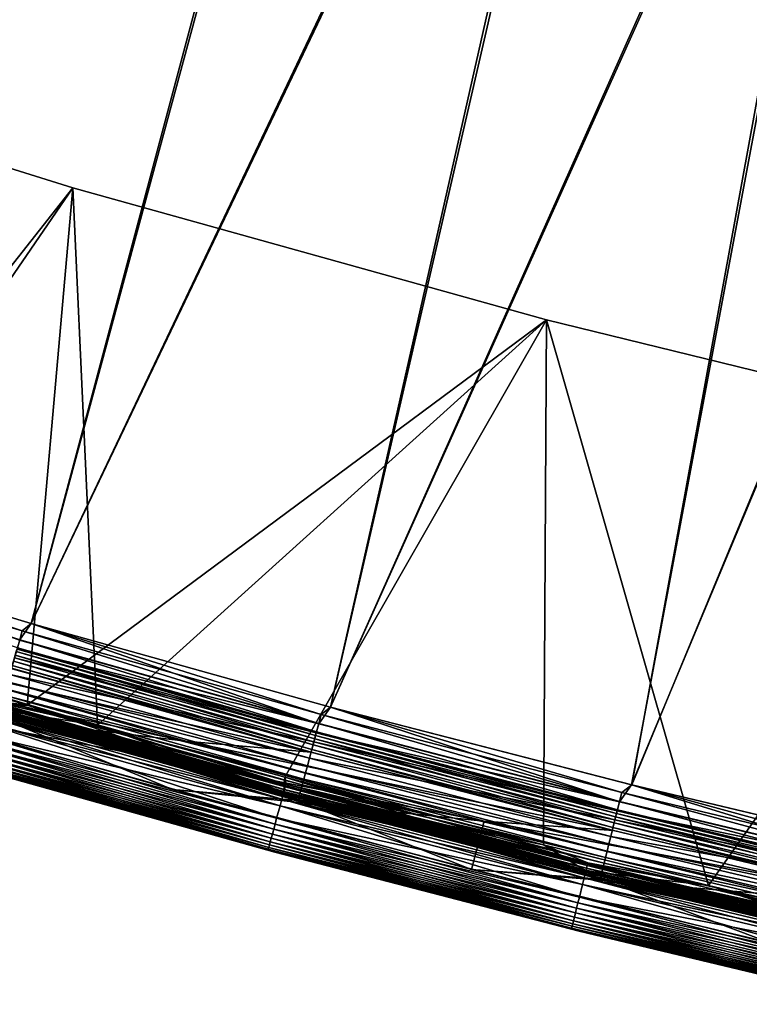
# Model space of a CAD drawing. Header units: metres. Extents: x -1 to 1402, y -1402 to 1.
# Tile 10 of 256: x 165 to 209, y -1377 to -1318. Entities that reach past the tile are written whole.
import ezdxf

# ---------------------------------------------------------------- set-up
doc = ezdxf.new("R2010")
doc.units = ezdxf.units.M

msp = doc.modelspace()

# ---------------------------------------------------------------- linework, layer by layer
at = {"layer": 'None'}
for points in [[(139.996628, -1319.733154, -83.5), (168.120773, -1328.528076, -83.5), (150.02684, -1354.932617, -83.5)], [(139.996628, -1319.733154, -80), (147.847412, -1354.261475, -80), (168.120773, -1328.528076, -80)], [(139.996628, -1319.733154, -620), (168.120773, -1328.528076, -620), (150.02684, -1354.932617, -620)], [(139.996628, -1319.733154, -616.5), (147.848831, -1354.261841, -616.5), (168.120773, -1328.528076, -616.5)], [(168.120773, -1328.528076, -83.5), (139.996628, -1319.733154, -83.5), (168.120773, -1328.528076, -80)], [(139.996628, -1319.733154, -83.5), (139.996628, -1319.733154, -80), (168.120773, -1328.528076, -80)], [(168.120773, -1328.528076, -620), (139.996628, -1319.733154, -620), (168.120773, -1328.528076, -616.5)], [(139.996628, -1319.733154, -620), (139.996628, -1319.733154, -616.5), (168.120773, -1328.528076, -616.5)], [(147.847412, -1354.261475, -80), (169.609253, -1360.711426, -80), (168.120773, -1328.528076, -80)], [(147.848831, -1354.261841, -616.5), (169.610764, -1360.711914, -616.5), (168.120773, -1328.528076, -616.5)], [(150.02684, -1354.932617, -83.5), (168.120773, -1328.528076, -83.5), (165.388199, -1359.503906, -83.5)], [(150.02684, -1354.932617, -620), (168.120773, -1328.528076, -620), (165.388199, -1359.503906, -620)], [(168.120773, -1328.528076, -83.5), (196.508362, -1336.431641, -83.5), (165.388199, -1359.503906, -83.5)], [(168.120773, -1328.528076, -620), (196.508362, -1336.431641, -620), (165.388199, -1359.503906, -620)], [(168.120773, -1328.528076, -80), (169.609253, -1360.711426, -80), (196.508362, -1336.431641, -80)], [(168.120773, -1328.528076, -616.5), (169.610764, -1360.711914, -616.5), (196.508362, -1336.431641, -616.5)], [(196.508362, -1336.431641, -83.5), (168.120773, -1328.528076, -83.5), (196.508362, -1336.431641, -80)], [(168.120773, -1328.528076, -83.5), (168.120773, -1328.528076, -80), (196.508362, -1336.431641, -80)], [(196.508362, -1336.431641, -620), (168.120773, -1328.528076, -620), (196.508362, -1336.431641, -616.5)], [(168.120773, -1328.528076, -620), (168.120773, -1328.528076, -616.5), (196.508362, -1336.431641, -616.5)], [(165.388199, -1359.503906, -83.5), (196.508362, -1336.431641, -83.5), (180.82338, -1363.819214, -83.5)], [(165.388199, -1359.503906, -620), (196.508362, -1336.431641, -620), (180.82338, -1363.819214, -620)], [(169.609253, -1360.711426, -80), (196.32814, -1367.877563, -80), (196.508362, -1336.431641, -80)], [(169.610764, -1360.711914, -616.5), (196.32814, -1367.877563, -616.5), (196.508362, -1336.431641, -616.5)], [(196.508362, -1336.431641, -83.5), (196.32814, -1367.877563, -83.5), (180.82338, -1363.819214, -83.5)], [(196.508362, -1336.431641, -620), (196.32814, -1367.877563, -620), (180.82338, -1363.819214, -620)], [(196.32814, -1367.877563, -83.5), (196.508362, -1336.431641, -83.5), (206.204422, -1370.319824, -83.5)], [(196.508362, -1336.431641, -80), (196.32814, -1367.877563, -80), (206.204422, -1370.319824, -80)], [(196.32814, -1367.877563, -620), (196.508362, -1336.431641, -620), (206.204422, -1370.319824, -620)], [(196.508362, -1336.431641, -616.5), (196.32814, -1367.877563, -616.5), (206.204422, -1370.319824, -616.5)], [(196.508362, -1336.431641, -83.5), (225.131134, -1343.435669, -83.5), (206.204422, -1370.319824, -83.5)], [(196.508362, -1336.431641, -80), (206.204422, -1370.319824, -80), (225.131134, -1343.435669, -80)], [(196.508362, -1336.431641, -620), (225.131134, -1343.435669, -620), (206.204422, -1370.319824, -620)], [(196.508362, -1336.431641, -616.5), (206.204422, -1370.319824, -616.5), (225.131134, -1343.435669, -616.5)], [(225.131134, -1343.435669, -83.5), (196.508362, -1336.431641, -83.5), (225.131134, -1343.435669, -80)], [(196.508362, -1336.431641, -83.5), (196.508362, -1336.431641, -80), (225.131134, -1343.435669, -80)], [(225.131134, -1343.435669, -620), (196.508362, -1336.431641, -620), (225.131134, -1343.435669, -616.5)], [(196.508362, -1336.431641, -620), (196.508362, -1336.431641, -616.5), (225.131134, -1343.435669, -616.5)], [(206.204422, -1370.319824, -83.5), (225.131134, -1343.435669, -83.5), (217.431839, -1372.962402, -83.5)], [(206.204422, -1370.319824, -80), (215.024612, -1372.407715, -80), (225.131134, -1343.435669, -80)], [(206.204422, -1370.319824, -620), (225.131134, -1343.435669, -620), (217.431839, -1372.962402, -620)], [(206.204422, -1370.319824, -616.5), (217.431839, -1372.962402, -616.5), (225.131134, -1343.435669, -616.5)], [(169.609253, -1360.711426, -80), (147.847412, -1354.261475, -80), (162.750687, -1359.654541, -80.086723)], [(169.610764, -1360.711914, -616.5), (147.848831, -1354.261841, -616.5), (162.888702, -1359.180786, -616.423889)], [(150.02684, -1354.932617, -83.5), (165.388199, -1359.503906, -83.5), (162.888702, -1359.180786, -83.576118)], [(150.02684, -1354.932617, -620), (165.388199, -1359.503906, -620), (162.750687, -1359.654541, -619.913269)], [(162.888702, -1359.180786, -83.576118), (180.845016, -1364.407104, -83.66861), (162.840332, -1359.346924, -83.66861)], [(180.890167, -1364.240112, -616.423889), (162.888702, -1359.180786, -616.423889), (162.840332, -1359.346924, -616.33136)], [(165.388199, -1359.503906, -83.5), (180.890167, -1364.240112, -83.576118), (162.888702, -1359.180786, -83.576118)], [(162.888702, -1359.180786, -83.576118), (180.890167, -1364.240112, -83.576118), (180.845016, -1364.407104, -83.66861)], [(180.890167, -1364.240112, -616.423889), (169.610764, -1360.711914, -616.5), (162.888702, -1359.180786, -616.423889)], [(180.761353, -1364.716431, -80.086723), (162.750687, -1359.654541, -80.086723), (162.630615, -1360.06665, -80.193909)], [(162.750687, -1359.654541, -619.913269), (180.649292, -1365.130737, -619.806091), (162.630615, -1360.06665, -619.806091)], [(162.73732, -1359.700439, -84.117317), (180.734039, -1364.817505, -84.305313), (162.72142, -1359.755005, -84.305313)], [(162.73732, -1359.700439, -615.88269), (162.72142, -1359.755005, -615.694702), (180.748886, -1364.762573, -615.88269)], [(162.72142, -1359.755005, -84.305313), (180.734039, -1364.817505, -84.305313), (163.0849, -1359.877563, -84.5)], [(162.72142, -1359.755005, -615.694702), (163.0849, -1359.877563, -615.5), (180.734039, -1364.817505, -615.694702)], [(162.72142, -1359.755005, -615.694702), (180.734039, -1364.817505, -615.694702), (180.748886, -1364.762573, -615.88269)], [(162.763199, -1359.611572, -83.944359), (180.748886, -1364.762573, -84.117317), (162.73732, -1359.700439, -84.117317)], [(180.773026, -1364.67334, -616.055664), (162.763199, -1359.611572, -616.055664), (162.73732, -1359.700439, -615.88269)], [(162.73732, -1359.700439, -84.117317), (180.748886, -1364.762573, -84.117317), (180.734039, -1364.817505, -84.305313)], [(180.748886, -1364.762573, -615.88269), (180.773026, -1364.67334, -616.055664), (162.73732, -1359.700439, -615.88269)], [(162.750687, -1359.654541, -619.913269), (165.388199, -1359.503906, -620), (180.761353, -1364.716431, -619.913269)], [(169.609253, -1360.711426, -80), (162.750687, -1359.654541, -80.086723), (180.761353, -1364.716431, -80.086723)], [(180.649292, -1365.130737, -619.806091), (162.750687, -1359.654541, -619.913269), (180.761353, -1364.716431, -619.913269)], [(162.797958, -1359.49231, -83.792892), (180.773026, -1364.67334, -83.944359), (162.763199, -1359.611572, -83.944359)], [(162.797958, -1359.49231, -616.207092), (162.763199, -1359.611572, -616.055664), (180.805466, -1364.553345, -616.207092)], [(162.763199, -1359.611572, -83.944359), (180.773026, -1364.67334, -83.944359), (180.748886, -1364.762573, -84.117317)], [(162.763199, -1359.611572, -616.055664), (180.773026, -1364.67334, -616.055664), (180.805466, -1364.553345, -616.207092)], [(162.840332, -1359.346924, -83.66861), (180.805466, -1364.553345, -83.792892), (162.797958, -1359.49231, -83.792892)], [(162.840332, -1359.346924, -616.33136), (162.797958, -1359.49231, -616.207092), (180.845016, -1364.407104, -616.33136)], [(162.797958, -1359.49231, -83.792892), (180.805466, -1364.553345, -83.792892), (180.773026, -1364.67334, -83.944359)], [(162.797958, -1359.49231, -616.207092), (180.805466, -1364.553345, -616.207092), (180.845016, -1364.407104, -616.33136)], [(162.840332, -1359.346924, -83.66861), (180.845016, -1364.407104, -83.66861), (180.805466, -1364.553345, -83.792892)], [(180.845016, -1364.407104, -616.33136), (180.890167, -1364.240112, -616.423889), (162.840332, -1359.346924, -616.33136)], [(180.734039, -1364.817505, -84.305313), (181.145477, -1364.942139, -84.5), (163.0849, -1359.877563, -84.5)], [(163.0849, -1359.877563, -84.5), (181.145477, -1364.942139, -84.5), (163.0849, -1359.877563, -615.5)], [(163.0849, -1359.877563, -615.5), (181.145477, -1364.942139, -84.5), (181.145477, -1364.942139, -615.5)], [(163.0849, -1359.877563, -615.5), (181.145477, -1364.942139, -615.5), (180.734039, -1364.817505, -615.694702)], [(165.388199, -1359.503906, -83.5), (180.82338, -1363.819214, -83.5), (180.890167, -1364.240112, -83.576118)], [(165.388199, -1359.503906, -620), (180.82338, -1363.819214, -620), (180.761353, -1364.716431, -619.913269)], [(180.540497, -1365.533081, -80.342545), (162.514038, -1360.466797, -80.342545), (162.296326, -1361.213989, -80.758751)], [(180.337296, -1366.284424, -619.241272), (162.296326, -1361.213989, -619.241272), (162.514038, -1360.466797, -619.657471)], [(162.514038, -1360.466797, -80.342545), (180.649292, -1365.130737, -80.193909), (162.630615, -1360.06665, -80.193909)], [(162.630615, -1360.06665, -619.806091), (180.540497, -1365.533081, -619.657471), (162.514038, -1360.466797, -619.657471)], [(180.649292, -1365.130737, -80.193909), (162.514038, -1360.466797, -80.342545), (180.540497, -1365.533081, -80.342545)], [(162.514038, -1360.466797, -619.657471), (180.540497, -1365.533081, -619.657471), (180.337296, -1366.284424, -619.241272)], [(162.630615, -1360.06665, -80.193909), (180.649292, -1365.130737, -80.193909), (180.761353, -1364.716431, -80.086723)], [(162.630615, -1360.06665, -619.806091), (180.649292, -1365.130737, -619.806091), (180.540497, -1365.533081, -619.657471)], [(196.32814, -1367.877563, -80), (169.609253, -1360.711426, -80), (180.761353, -1364.716431, -80.086723)], [(196.32814, -1367.877563, -616.5), (169.610764, -1360.711914, -616.5), (180.890167, -1364.240112, -616.423889)], [(180.244736, -1366.626709, -81.021721), (162.197144, -1361.554443, -81.021721), (162.105667, -1361.868408, -81.318016)], [(180.159348, -1366.942383, -618.682007), (162.105667, -1361.868408, -618.682007), (162.197144, -1361.554443, -618.978271)], [(180.337296, -1366.284424, -80.758751), (162.296326, -1361.213989, -80.758751), (162.197144, -1361.554443, -81.021721)], [(180.244736, -1366.626709, -618.978271), (162.197144, -1361.554443, -618.978271), (162.296326, -1361.213989, -619.241272)], [(180.337296, -1366.284424, -80.758751), (162.197144, -1361.554443, -81.021721), (180.244736, -1366.626709, -81.021721)], [(180.244736, -1366.626709, -618.978271), (180.159348, -1366.942383, -618.682007), (162.197144, -1361.554443, -618.978271)], [(180.540497, -1365.533081, -80.342545), (162.296326, -1361.213989, -80.758751), (180.337296, -1366.284424, -80.758751)], [(180.337296, -1366.284424, -619.241272), (180.244736, -1366.626709, -618.978271), (162.296326, -1361.213989, -619.241272)], [(180.082001, -1367.228394, -81.645058), (162.022781, -1362.152832, -81.645058), (161.949219, -1362.405273, -81.999626)], [(180.013351, -1367.4823, -618.000366), (161.949219, -1362.405273, -618.000366), (162.022781, -1362.152832, -618.354919)], [(180.159348, -1366.942383, -81.318016), (162.105667, -1361.868408, -81.318016), (162.022781, -1362.152832, -81.645058)], [(180.082001, -1367.228394, -618.354919), (162.022781, -1362.152832, -618.354919), (162.105667, -1361.868408, -618.682007)], [(180.159348, -1366.942383, -81.318016), (162.022781, -1362.152832, -81.645058), (180.082001, -1367.228394, -81.645058)], [(180.082001, -1367.228394, -618.354919), (180.013351, -1367.4823, -618.000366), (162.022781, -1362.152832, -618.354919)], [(180.244736, -1366.626709, -81.021721), (162.105667, -1361.868408, -81.318016), (180.159348, -1366.942383, -81.318016)], [(180.159348, -1366.942383, -618.682007), (180.082001, -1367.228394, -618.354919), (162.105667, -1361.868408, -618.682007)], [(161.791229, -1362.947632, -83.194672), (179.904678, -1367.884033, -82.777924), (161.832794, -1362.804932, -82.777924)], [(161.791229, -1362.947632, -616.805359), (161.832794, -1362.804932, -617.222046), (179.865875, -1368.027466, -616.805359)], [(179.954025, -1367.701538, -82.378365), (161.885666, -1362.623413, -82.378365), (161.832794, -1362.804932, -82.777924)], [(161.832794, -1362.804932, -617.222046), (161.885666, -1362.623413, -617.621643), (179.904678, -1367.884033, -617.222046)], [(161.832794, -1362.804932, -82.777924), (179.904678, -1367.884033, -82.777924), (179.954025, -1367.701538, -82.378365)], [(161.832794, -1362.804932, -617.222046), (179.904678, -1367.884033, -617.222046), (179.865875, -1368.027466, -616.805359)], [(180.013351, -1367.4823, -81.999626), (161.949219, -1362.405273, -81.999626), (161.885666, -1362.623413, -82.378365)], [(179.954025, -1367.701538, -617.621643), (161.885666, -1362.623413, -617.621643), (161.949219, -1362.405273, -618.000366)], [(180.013351, -1367.4823, -81.999626), (161.885666, -1362.623413, -82.378365), (179.954025, -1367.701538, -82.378365)], [(161.885666, -1362.623413, -617.621643), (179.954025, -1367.701538, -617.621643), (179.904678, -1367.884033, -617.222046)], [(180.082001, -1367.228394, -81.645058), (161.949219, -1362.405273, -81.999626), (180.013351, -1367.4823, -81.999626)], [(180.013351, -1367.4823, -618.000366), (179.954025, -1367.701538, -617.621643), (161.949219, -1362.405273, -618.000366)], [(179.837891, -1368.130981, -83.623909), (161.761246, -1363.050537, -83.623909), (161.743088, -1363.112793, -84.060677)], [(179.820953, -1368.193604, -615.939331), (161.743088, -1363.112793, -615.939331), (161.761246, -1363.050537, -616.376099)], [(179.820953, -1368.193604, -84.060677), (161.743088, -1363.112793, -84.060677), (162.107193, -1363.238281, -84.5)], [(179.837891, -1368.130981, -83.623909), (161.743088, -1363.112793, -84.060677), (179.820953, -1368.193604, -84.060677)], [(179.820953, -1368.193604, -615.939331), (162.107193, -1363.238281, -615.5), (161.743088, -1363.112793, -615.939331)], [(179.865875, -1368.027466, -83.194672), (161.791229, -1362.947632, -83.194672), (161.761246, -1363.050537, -83.623909)], [(179.837891, -1368.130981, -616.376099), (161.761246, -1363.050537, -616.376099), (161.791229, -1362.947632, -616.805359)], [(179.865875, -1368.027466, -83.194672), (161.761246, -1363.050537, -83.623909), (179.837891, -1368.130981, -83.623909)], [(179.837891, -1368.130981, -616.376099), (179.820953, -1368.193604, -615.939331), (161.761246, -1363.050537, -616.376099)], [(179.904678, -1367.884033, -82.777924), (161.791229, -1362.947632, -83.194672), (179.865875, -1368.027466, -83.194672)], [(179.865875, -1368.027466, -616.805359), (179.837891, -1368.130981, -616.376099), (161.791229, -1362.947632, -616.805359)], [(180.233231, -1368.321167, -84.5), (179.820953, -1368.193604, -84.060677), (162.107193, -1363.238281, -84.5)], [(162.107193, -1363.238281, -615.5), (180.233231, -1368.321167, -615.5), (162.107193, -1363.238281, -84.5)], [(162.107193, -1363.238281, -84.5), (180.233231, -1368.321167, -615.5), (180.233231, -1368.321167, -84.5)], [(180.233231, -1368.321167, -615.5), (162.107193, -1363.238281, -615.5), (179.820953, -1368.193604, -615.939331)], [(180.761353, -1364.716431, -619.913269), (180.82338, -1363.819214, -620), (198.865631, -1369.427612, -619.913269)], [(180.82338, -1363.819214, -83.5), (198.985199, -1368.948853, -83.576118), (180.890167, -1364.240112, -83.576118)], [(180.82338, -1363.819214, -83.5), (196.32814, -1367.877563, -83.5), (198.985199, -1368.948853, -83.576118)], [(180.82338, -1363.819214, -620), (196.32814, -1367.877563, -620), (198.865631, -1369.427612, -619.913269)], [(180.805466, -1364.553345, -83.792892), (198.876465, -1369.384155, -83.944359), (180.773026, -1364.67334, -83.944359)], [(180.805466, -1364.553345, -616.207092), (180.773026, -1364.67334, -616.055664), (198.906586, -1369.263672, -616.207092)], [(180.845016, -1364.407104, -83.66861), (198.906586, -1369.263672, -83.792892), (180.805466, -1364.553345, -83.792892)], [(180.845016, -1364.407104, -616.33136), (180.805466, -1364.553345, -616.207092), (198.943283, -1369.116699, -616.33136)], [(180.805466, -1364.553345, -83.792892), (198.906586, -1369.263672, -83.792892), (198.876465, -1369.384155, -83.944359)], [(180.805466, -1364.553345, -616.207092), (198.906586, -1369.263672, -616.207092), (198.943283, -1369.116699, -616.33136)], [(180.890167, -1364.240112, -83.576118), (198.943283, -1369.116699, -83.66861), (180.845016, -1364.407104, -83.66861)], [(198.985199, -1368.948853, -616.423889), (180.890167, -1364.240112, -616.423889), (180.845016, -1364.407104, -616.33136)], [(180.845016, -1364.407104, -83.66861), (198.943283, -1369.116699, -83.66861), (198.906586, -1369.263672, -83.792892)], [(198.943283, -1369.116699, -616.33136), (198.985199, -1368.948853, -616.423889), (180.845016, -1364.407104, -616.33136)], [(180.890167, -1364.240112, -83.576118), (198.985199, -1368.948853, -83.576118), (198.943283, -1369.116699, -83.66861)], [(198.985199, -1368.948853, -616.423889), (196.32814, -1367.877563, -616.5), (180.890167, -1364.240112, -616.423889)], [(198.761627, -1369.843994, -80.193909), (180.649292, -1365.130737, -80.193909), (180.540497, -1365.533081, -80.342545)], [(180.649292, -1365.130737, -619.806091), (198.660645, -1370.248291, -619.657471), (180.540497, -1365.533081, -619.657471)], [(180.649292, -1365.130737, -80.193909), (198.865631, -1369.427612, -80.086723), (180.761353, -1364.716431, -80.086723)], [(198.761627, -1369.843994, -619.806091), (180.649292, -1365.130737, -619.806091), (180.761353, -1364.716431, -619.913269)], [(198.865631, -1369.427612, -80.086723), (180.649292, -1365.130737, -80.193909), (198.761627, -1369.843994, -80.193909)], [(198.660645, -1370.248291, -619.657471), (180.649292, -1365.130737, -619.806091), (198.761627, -1369.843994, -619.806091)], [(180.748886, -1364.762573, -84.117317), (198.840286, -1369.529053, -84.305313), (180.734039, -1364.817505, -84.305313)], [(180.748886, -1364.762573, -615.88269), (180.734039, -1364.817505, -615.694702), (198.854065, -1369.473877, -615.88269)], [(180.734039, -1364.817505, -84.305313), (198.840286, -1369.529053, -84.305313), (181.145477, -1364.942139, -84.5)], [(180.734039, -1364.817505, -615.694702), (181.145477, -1364.942139, -615.5), (198.840286, -1369.529053, -615.694702)], [(180.734039, -1364.817505, -615.694702), (198.840286, -1369.529053, -615.694702), (198.854065, -1369.473877, -615.88269)], [(180.773026, -1364.67334, -83.944359), (198.854065, -1369.473877, -84.117317), (180.748886, -1364.762573, -84.117317)], [(198.876465, -1369.384155, -616.055664), (180.773026, -1364.67334, -616.055664), (180.748886, -1364.762573, -615.88269)], [(180.748886, -1364.762573, -84.117317), (198.854065, -1369.473877, -84.117317), (198.840286, -1369.529053, -84.305313)], [(198.854065, -1369.473877, -615.88269), (198.876465, -1369.384155, -616.055664), (180.748886, -1364.762573, -615.88269)], [(180.761353, -1364.716431, -80.086723), (198.865631, -1369.427612, -80.086723), (196.32814, -1367.877563, -80)], [(198.761627, -1369.843994, -619.806091), (180.761353, -1364.716431, -619.913269), (198.865631, -1369.427612, -619.913269)], [(180.773026, -1364.67334, -83.944359), (198.876465, -1369.384155, -83.944359), (198.854065, -1369.473877, -84.117317)], [(180.773026, -1364.67334, -616.055664), (198.876465, -1369.384155, -616.055664), (198.906586, -1369.263672, -616.207092)], [(198.840286, -1369.529053, -84.305313), (199.301041, -1369.654907, -84.5), (181.145477, -1364.942139, -84.5)], [(181.145477, -1364.942139, -84.5), (199.301041, -1369.654907, -84.5), (181.145477, -1364.942139, -615.5)], [(181.145477, -1364.942139, -615.5), (199.301041, -1369.654907, -84.5), (199.301041, -1369.654907, -615.5)], [(181.145477, -1364.942139, -615.5), (199.301041, -1369.654907, -615.5), (198.840286, -1369.529053, -615.694702)], [(198.660645, -1370.248291, -80.342545), (180.540497, -1365.533081, -80.342545), (180.337296, -1366.284424, -80.758751)], [(180.540497, -1365.533081, -619.657471), (198.472046, -1371.003418, -619.241272), (180.337296, -1366.284424, -619.241272)], [(198.761627, -1369.843994, -80.193909), (180.540497, -1365.533081, -80.342545), (198.660645, -1370.248291, -80.342545)], [(180.540497, -1365.533081, -619.657471), (198.660645, -1370.248291, -619.657471), (198.472046, -1371.003418, -619.241272)], [(198.472046, -1371.003418, -80.758751), (180.337296, -1366.284424, -80.758751), (180.244736, -1366.626709, -81.021721)], [(198.386124, -1371.347412, -618.978271), (180.244736, -1366.626709, -618.978271), (180.337296, -1366.284424, -619.241272)], [(198.660645, -1370.248291, -80.342545), (180.337296, -1366.284424, -80.758751), (198.472046, -1371.003418, -80.758751)], [(198.472046, -1371.003418, -619.241272), (198.386124, -1371.347412, -618.978271), (180.337296, -1366.284424, -619.241272)], [(198.306885, -1371.664795, -81.318016), (180.159348, -1366.942383, -81.318016), (180.082001, -1367.228394, -81.645058)], [(198.235077, -1371.952271, -618.354919), (180.082001, -1367.228394, -618.354919), (180.159348, -1366.942383, -618.682007)], [(198.386124, -1371.347412, -81.021721), (180.244736, -1366.626709, -81.021721), (180.159348, -1366.942383, -81.318016)], [(198.306885, -1371.664795, -618.682007), (180.159348, -1366.942383, -618.682007), (180.244736, -1366.626709, -618.978271)], [(198.386124, -1371.347412, -81.021721), (180.159348, -1366.942383, -81.318016), (198.306885, -1371.664795, -81.318016)], [(198.306885, -1371.664795, -618.682007), (198.235077, -1371.952271, -618.354919), (180.159348, -1366.942383, -618.682007)], [(198.472046, -1371.003418, -80.758751), (180.244736, -1366.626709, -81.021721), (198.386124, -1371.347412, -81.021721)], [(198.386124, -1371.347412, -618.978271), (198.306885, -1371.664795, -618.682007), (180.244736, -1366.626709, -618.978271)], [(198.171356, -1372.207397, -81.999626), (180.013351, -1367.4823, -81.999626), (179.954025, -1367.701538, -82.378365)], [(198.116302, -1372.427856, -617.621643), (179.954025, -1367.701538, -617.621643), (180.013351, -1367.4823, -618.000366)], [(198.235077, -1371.952271, -81.645058), (180.082001, -1367.228394, -81.645058), (180.013351, -1367.4823, -81.999626)], [(198.171356, -1372.207397, -618.000366), (180.013351, -1367.4823, -618.000366), (180.082001, -1367.228394, -618.354919)], [(198.235077, -1371.952271, -81.645058), (180.013351, -1367.4823, -81.999626), (198.171356, -1372.207397, -81.999626)], [(198.171356, -1372.207397, -618.000366), (198.116302, -1372.427856, -617.621643), (180.013351, -1367.4823, -618.000366)], [(198.306885, -1371.664795, -81.318016), (180.082001, -1367.228394, -81.645058), (198.235077, -1371.952271, -81.645058)], [(198.235077, -1371.952271, -618.354919), (198.171356, -1372.207397, -618.000366), (180.082001, -1367.228394, -618.354919)], [(198.008514, -1372.859375, -83.623909), (179.837891, -1368.130981, -83.623909), (179.820953, -1368.193604, -84.060677)], [(197.992783, -1372.922363, -615.939331), (179.820953, -1368.193604, -615.939331), (179.837891, -1368.130981, -616.376099)], [(198.034485, -1372.755371, -83.194672), (179.865875, -1368.027466, -83.194672), (179.837891, -1368.130981, -83.623909)], [(198.008514, -1372.859375, -616.376099), (179.837891, -1368.130981, -616.376099), (179.865875, -1368.027466, -616.805359)], [(198.034485, -1372.755371, -83.194672), (179.837891, -1368.130981, -83.623909), (198.008514, -1372.859375, -83.623909)], [(198.008514, -1372.859375, -616.376099), (197.992783, -1372.922363, -615.939331), (179.837891, -1368.130981, -616.376099)], [(198.070511, -1372.611206, -82.777924), (179.904678, -1367.884033, -82.777924), (179.865875, -1368.027466, -83.194672)], [(179.865875, -1368.027466, -616.805359), (179.904678, -1367.884033, -617.222046), (198.034485, -1372.755371, -616.805359)], [(198.070511, -1372.611206, -82.777924), (179.865875, -1368.027466, -83.194672), (198.034485, -1372.755371, -83.194672)], [(198.034485, -1372.755371, -616.805359), (198.008514, -1372.859375, -616.376099), (179.865875, -1368.027466, -616.805359)], [(179.904678, -1367.884033, -82.777924), (198.116302, -1372.427856, -82.378365), (179.954025, -1367.701538, -82.378365)], [(179.904678, -1367.884033, -617.222046), (179.954025, -1367.701538, -617.621643), (198.070511, -1372.611206, -617.222046)], [(198.116302, -1372.427856, -82.378365), (179.904678, -1367.884033, -82.777924), (198.070511, -1372.611206, -82.777924)], [(179.904678, -1367.884033, -617.222046), (198.070511, -1372.611206, -617.222046), (198.034485, -1372.755371, -616.805359)], [(179.954025, -1367.701538, -82.378365), (198.116302, -1372.427856, -82.378365), (198.171356, -1372.207397, -81.999626)], [(179.954025, -1367.701538, -617.621643), (198.116302, -1372.427856, -617.621643), (198.070511, -1372.611206, -617.222046)], [(198.865631, -1369.427612, -80.086723), (206.204422, -1370.319824, -80), (196.32814, -1367.877563, -80)], [(196.32814, -1367.877563, -83.5), (206.204422, -1370.319824, -83.5), (198.985199, -1368.948853, -83.576118)], [(206.204422, -1370.319824, -616.5), (196.32814, -1367.877563, -616.5), (198.985199, -1368.948853, -616.423889)], [(198.865631, -1369.427612, -619.913269), (196.32814, -1367.877563, -620), (206.204422, -1370.319824, -620)], [(197.992783, -1372.922363, -84.060677), (179.820953, -1368.193604, -84.060677), (180.233231, -1368.321167, -84.5)], [(179.820953, -1368.193604, -84.060677), (197.992783, -1372.922363, -84.060677), (198.008514, -1372.859375, -83.623909)], [(197.992783, -1372.922363, -615.939331), (180.233231, -1368.321167, -615.5), (179.820953, -1368.193604, -615.939331)], [(198.454605, -1373.051025, -84.5), (197.992783, -1372.922363, -84.060677), (180.233231, -1368.321167, -84.5)], [(180.233231, -1368.321167, -615.5), (198.454605, -1373.051025, -615.5), (180.233231, -1368.321167, -84.5)], [(180.233231, -1368.321167, -84.5), (198.454605, -1373.051025, -615.5), (198.454605, -1373.051025, -84.5)], [(198.454605, -1373.051025, -615.5), (180.233231, -1368.321167, -615.5), (197.992783, -1372.922363, -615.939331)], [(198.906586, -1369.263672, -83.792892), (217.068298, -1373.742676, -83.944359), (198.876465, -1369.384155, -83.944359)], [(198.906586, -1369.263672, -616.207092), (198.876465, -1369.384155, -616.055664), (217.096069, -1373.62146, -616.207092)], [(198.943283, -1369.116699, -83.66861), (217.096069, -1373.62146, -83.792892), (198.906586, -1369.263672, -83.792892)], [(198.943283, -1369.116699, -616.33136), (198.906586, -1369.263672, -616.207092), (217.129913, -1373.473877, -616.33136)], [(198.906586, -1369.263672, -83.792892), (217.096069, -1373.62146, -83.792892), (217.068298, -1373.742676, -83.944359)], [(198.906586, -1369.263672, -616.207092), (217.096069, -1373.62146, -616.207092), (217.129913, -1373.473877, -616.33136)], [(198.985199, -1368.948853, -83.576118), (217.129913, -1373.473877, -83.66861), (198.943283, -1369.116699, -83.66861)], [(217.168579, -1373.305298, -616.423889), (198.985199, -1368.948853, -616.423889), (198.943283, -1369.116699, -616.33136)], [(198.943283, -1369.116699, -83.66861), (217.129913, -1373.473877, -83.66861), (217.096069, -1373.62146, -83.792892)], [(217.129913, -1373.473877, -616.33136), (217.168579, -1373.305298, -616.423889), (198.943283, -1369.116699, -616.33136)], [(198.985199, -1368.948853, -83.576118), (206.204422, -1370.319824, -83.5), (217.168579, -1373.305298, -83.576118)], [(217.129913, -1373.473877, -83.66861), (198.985199, -1368.948853, -83.576118), (217.168579, -1373.305298, -83.576118)], [(217.168579, -1373.305298, -616.423889), (206.204422, -1370.319824, -616.5), (198.985199, -1368.948853, -616.423889)], [(216.962387, -1374.20459, -80.193909), (198.761627, -1369.843994, -80.193909), (198.660645, -1370.248291, -80.342545)], [(216.869247, -1374.61084, -619.657471), (198.660645, -1370.248291, -619.657471), (198.761627, -1369.843994, -619.806091)], [(217.058304, -1373.786255, -80.086723), (198.865631, -1369.427612, -80.086723), (198.761627, -1369.843994, -80.193909)], [(216.962387, -1374.20459, -619.806091), (198.761627, -1369.843994, -619.806091), (198.865631, -1369.427612, -619.913269)], [(217.058304, -1373.786255, -80.086723), (198.761627, -1369.843994, -80.193909), (216.962387, -1374.20459, -80.193909)], [(216.869247, -1374.61084, -619.657471), (198.761627, -1369.843994, -619.806091), (216.962387, -1374.20459, -619.806091)], [(198.854065, -1369.473877, -84.117317), (217.034927, -1373.888184, -84.305313), (198.840286, -1369.529053, -84.305313)], [(198.854065, -1369.473877, -615.88269), (198.840286, -1369.529053, -615.694702), (217.047623, -1373.832764, -615.88269)], [(198.840286, -1369.529053, -84.305313), (217.034927, -1373.888184, -84.305313), (199.301041, -1369.654907, -84.5)], [(198.840286, -1369.529053, -615.694702), (199.301041, -1369.654907, -615.5), (217.034927, -1373.888184, -615.694702)], [(198.840286, -1369.529053, -615.694702), (217.034927, -1373.888184, -615.694702), (217.047623, -1373.832764, -615.88269)], [(198.876465, -1369.384155, -83.944359), (217.047623, -1373.832764, -84.117317), (198.854065, -1369.473877, -84.117317)], [(217.068298, -1373.742676, -616.055664), (198.876465, -1369.384155, -616.055664), (198.854065, -1369.473877, -615.88269)], [(198.854065, -1369.473877, -84.117317), (217.047623, -1373.832764, -84.117317), (217.034927, -1373.888184, -84.305313)], [(217.047623, -1373.832764, -615.88269), (217.068298, -1373.742676, -616.055664), (198.854065, -1369.473877, -615.88269)], [(198.865631, -1369.427612, -80.086723), (217.058304, -1373.786255, -80.086723), (206.204422, -1370.319824, -80)], [(198.865631, -1369.427612, -619.913269), (206.204422, -1370.319824, -620), (217.058304, -1373.786255, -619.913269)], [(198.865631, -1369.427612, -619.913269), (217.058304, -1373.786255, -619.913269), (216.962387, -1374.20459, -619.806091)], [(198.876465, -1369.384155, -83.944359), (217.068298, -1373.742676, -83.944359), (217.047623, -1373.832764, -84.117317)], [(198.876465, -1369.384155, -616.055664), (217.068298, -1373.742676, -616.055664), (217.096069, -1373.62146, -616.207092)], [(217.034927, -1373.888184, -84.305313), (217.544708, -1374.01416, -84.5), (199.301041, -1369.654907, -84.5)], [(199.301041, -1369.654907, -84.5), (217.544708, -1374.01416, -84.5), (199.301041, -1369.654907, -615.5)], [(199.301041, -1369.654907, -615.5), (217.544708, -1374.01416, -84.5), (217.544708, -1374.01416, -615.5)], [(199.301041, -1369.654907, -615.5), (217.544708, -1374.01416, -615.5), (217.034927, -1373.888184, -615.694702)], [(216.869247, -1374.61084, -80.342545), (198.660645, -1370.248291, -80.342545), (198.472046, -1371.003418, -80.758751)], [(198.660645, -1370.248291, -619.657471), (216.695328, -1375.369507, -619.241272), (198.472046, -1371.003418, -619.241272)], [(216.962387, -1374.20459, -80.193909), (198.660645, -1370.248291, -80.342545), (216.869247, -1374.61084, -80.342545)], [(216.695328, -1375.369507, -619.241272), (198.660645, -1370.248291, -619.657471), (216.869247, -1374.61084, -619.657471)], [(217.058304, -1373.786255, -80.086723), (215.024612, -1372.407715, -80), (206.204422, -1370.319824, -80)], [(206.204422, -1370.319824, -83.5), (217.431839, -1372.962402, -83.5), (217.168579, -1373.305298, -83.576118)], [(217.168579, -1373.305298, -616.423889), (217.431839, -1372.962402, -616.5), (206.204422, -1370.319824, -616.5)], [(206.204422, -1370.319824, -620), (217.431839, -1372.962402, -620), (217.058304, -1373.786255, -619.913269)], [(216.695328, -1375.369507, -80.758751), (198.472046, -1371.003418, -80.758751), (198.386124, -1371.347412, -81.021721)], [(216.616089, -1375.715088, -618.978271), (198.386124, -1371.347412, -618.978271), (198.472046, -1371.003418, -619.241272)], [(216.869247, -1374.61084, -80.342545), (198.472046, -1371.003418, -80.758751), (216.695328, -1375.369507, -80.758751)], [(216.695328, -1375.369507, -619.241272), (216.616089, -1375.715088, -618.978271), (198.472046, -1371.003418, -619.241272)], [(216.542999, -1376.033813, -81.318016), (198.306885, -1371.664795, -81.318016), (198.235077, -1371.952271, -81.645058)], [(216.476791, -1376.322632, -618.354919), (198.235077, -1371.952271, -618.354919), (198.306885, -1371.664795, -618.682007)], [(216.616089, -1375.715088, -81.021721), (198.386124, -1371.347412, -81.021721), (198.306885, -1371.664795, -81.318016)], [(216.542999, -1376.033813, -618.682007), (198.306885, -1371.664795, -618.682007), (198.386124, -1371.347412, -618.978271)], [(216.616089, -1375.715088, -81.021721), (198.306885, -1371.664795, -81.318016), (216.542999, -1376.033813, -81.318016)], [(216.542999, -1376.033813, -618.682007), (216.476791, -1376.322632, -618.354919), (198.306885, -1371.664795, -618.682007)], [(216.695328, -1375.369507, -80.758751), (198.386124, -1371.347412, -81.021721), (216.616089, -1375.715088, -81.021721)], [(216.616089, -1375.715088, -618.978271), (216.542999, -1376.033813, -618.682007), (198.386124, -1371.347412, -618.978271)], [(198.116302, -1372.427856, -82.378365), (216.418015, -1376.578979, -81.999626), (198.171356, -1372.207397, -81.999626)], [(216.367249, -1376.800415, -617.621643), (198.116302, -1372.427856, -617.621643), (198.171356, -1372.207397, -618.000366)], [(216.476791, -1376.322632, -81.645058), (198.235077, -1371.952271, -81.645058), (198.171356, -1372.207397, -81.999626)], [(216.418015, -1376.578979, -618.000366), (198.171356, -1372.207397, -618.000366), (198.235077, -1371.952271, -618.354919)], [(198.171356, -1372.207397, -81.999626), (216.418015, -1376.578979, -81.999626), (216.476791, -1376.322632, -81.645058)], [(216.418015, -1376.578979, -618.000366), (216.367249, -1376.800415, -617.621643), (198.171356, -1372.207397, -618.000366)], [(216.542999, -1376.033813, -81.318016), (198.235077, -1371.952271, -81.645058), (216.476791, -1376.322632, -81.645058)], [(216.476791, -1376.322632, -618.354919), (216.418015, -1376.578979, -618.000366), (198.235077, -1371.952271, -618.354919)], [(197.992783, -1372.922363, -84.060677), (216.267838, -1377.234009, -83.623909), (198.008514, -1372.859375, -83.623909)], [(216.253342, -1377.297241, -615.939331), (197.992783, -1372.922363, -615.939331), (198.008514, -1372.859375, -616.376099)], [(216.291794, -1377.129517, -83.194672), (198.034485, -1372.755371, -83.194672), (198.008514, -1372.859375, -83.623909)], [(216.267838, -1377.234009, -616.376099), (198.008514, -1372.859375, -616.376099), (198.034485, -1372.755371, -616.805359)], [(198.008514, -1372.859375, -83.623909), (216.267838, -1377.234009, -83.623909), (216.291794, -1377.129517, -83.194672)], [(216.267838, -1377.234009, -616.376099), (216.253342, -1377.297241, -615.939331), (198.008514, -1372.859375, -616.376099)], [(216.325012, -1376.984619, -82.777924), (198.070511, -1372.611206, -82.777924), (198.034485, -1372.755371, -83.194672)], [(198.034485, -1372.755371, -616.805359), (198.070511, -1372.611206, -617.222046), (216.291794, -1377.129517, -616.805359)], [(216.325012, -1376.984619, -82.777924), (198.034485, -1372.755371, -83.194672), (216.291794, -1377.129517, -83.194672)], [(216.291794, -1377.129517, -616.805359), (216.267838, -1377.234009, -616.376099), (198.034485, -1372.755371, -616.805359)], [(216.367249, -1376.800415, -82.378365), (198.116302, -1372.427856, -82.378365), (198.070511, -1372.611206, -82.777924)], [(198.070511, -1372.611206, -617.222046), (198.116302, -1372.427856, -617.621643), (216.325012, -1376.984619, -617.222046)], [(216.367249, -1376.800415, -82.378365), (198.070511, -1372.611206, -82.777924), (216.325012, -1376.984619, -82.777924)], [(198.070511, -1372.611206, -617.222046), (216.325012, -1376.984619, -617.222046), (216.291794, -1377.129517, -616.805359)], [(216.418015, -1376.578979, -81.999626), (198.116302, -1372.427856, -82.378365), (216.367249, -1376.800415, -82.378365)], [(198.116302, -1372.427856, -617.621643), (216.367249, -1376.800415, -617.621643), (216.325012, -1376.984619, -617.222046)], [(216.253342, -1377.297241, -84.060677), (197.992783, -1372.922363, -84.060677), (198.454605, -1373.051025, -84.5)], [(216.267838, -1377.234009, -83.623909), (197.992783, -1372.922363, -84.060677), (216.253342, -1377.297241, -84.060677)], [(216.253342, -1377.297241, -615.939331), (198.454605, -1373.051025, -615.5), (197.992783, -1372.922363, -615.939331)], [(216.76442, -1377.426025, -84.5), (216.253342, -1377.297241, -84.060677), (198.454605, -1373.051025, -84.5)], [(198.454605, -1373.051025, -615.5), (216.76442, -1377.426025, -615.5), (198.454605, -1373.051025, -84.5)], [(198.454605, -1373.051025, -84.5), (216.76442, -1377.426025, -615.5), (216.76442, -1377.426025, -84.5)], [(216.76442, -1377.426025, -615.5), (198.454605, -1373.051025, -615.5), (216.253342, -1377.297241, -615.939331)]]:
    msp.add_3dface(points, dxfattribs=at)
at = {"layer": 'None0'}
for points in [[(164.016937, -1245.462036), (130.053558, -1343.551392), (176.447876, -1256.592285)], [(175.927933, -1257.166016, -3), (130.055511, -1343.552002, -3), (163.483185, -1246.022583, -3)], [(130.053558, -1343.551392), (147.786346, -1349.255493), (176.447876, -1256.592285)], [(176.447876, -1256.592285), (147.786346, -1349.255493), (189.278336, -1267.259277)], [(147.7883, -1349.256104, -3), (130.055511, -1343.552002, -3), (175.927933, -1257.166016, -3)], [(188.772446, -1267.845703, -3), (147.7883, -1349.256104, -3), (175.927933, -1257.166016, -3)], [(147.786346, -1349.255493), (165.626495, -1354.61438), (189.278336, -1267.259277)], [(189.278336, -1267.259277), (165.626495, -1354.61438), (202.489838, -1277.450562)], [(165.628448, -1354.614868, -3), (147.7883, -1349.256104, -3), (188.772446, -1267.845703, -3)], [(201.99826, -1278.049683, -3), (165.628448, -1354.614868, -3), (188.772446, -1267.845703, -3)], [(165.626495, -1354.61438), (183.567307, -1359.625977), (202.489838, -1277.450562)], [(202.489838, -1277.450562), (183.567307, -1359.625977), (216.062637, -1287.15564)], [(183.569244, -1359.626465, -3), (165.628448, -1354.614868, -3), (201.99826, -1278.049683, -3)], [(215.585632, -1287.766846, -3), (183.569244, -1359.626465, -3), (201.99826, -1278.049683, -3)], [(183.567307, -1359.625977), (201.60199, -1364.288452), (216.062637, -1287.15564)], [(216.062637, -1287.15564), (201.60199, -1364.288452), (229.976471, -1296.36499)], [(201.603928, -1364.288818, -3), (183.569244, -1359.626465, -3), (215.585632, -1287.766846, -3)], [(229.514282, -1296.988281, -3), (201.603928, -1364.288818, -3), (215.585632, -1287.766846, -3)], [(201.60199, -1364.288452), (219.72377, -1368.599976), (229.976471, -1296.36499)], [(219.725693, -1368.600464, -3), (201.603928, -1364.288818, -3), (229.514282, -1296.988281, -3)], [(147.296814, -1349.702026, -3.055977), (147.7883, -1349.256104, -3), (165.103302, -1355.061279, -3.055977)], [(165.626495, -1354.61438), (147.786346, -1349.255493), (164.942261, -1355.616089, -0.112516)], [(147.7883, -1349.256104, -3), (165.628448, -1354.614868, -3), (165.103302, -1355.061279, -3.055977)], [(147.132492, -1350.229736, -3.221156), (147.296814, -1349.702026, -3.055977), (164.949219, -1355.592163, -3.221156)], [(147.296814, -1349.702026, -3.055977), (165.103302, -1355.061279, -3.055977), (164.949219, -1355.592163, -3.221156)], [(147.132492, -1350.229736, -3.221156), (164.949219, -1355.592163, -3.221156), (164.807205, -1356.081421, -3.490045)], [(157.201279, -1356.580933, -80.052361), (174.892792, -1361.675415, -80.052361), (138.777664, -1354.032349, -80)], [(138.777664, -1354.032349, -80), (174.892792, -1361.675415, -80.052361), (156.343765, -1359.4552, -80)], [(182.857315, -1360.631714, -0.112516), (165.626495, -1354.61438), (164.942261, -1355.616089, -0.112516)], [(164.949219, -1355.592163, -3.221156), (165.103302, -1355.061279, -3.055977), (182.8638, -1360.607544, -3.221156)], [(165.103302, -1355.061279, -3.055977), (165.628448, -1354.614868, -3), (183.007568, -1360.073853, -3.055977)], [(165.103302, -1355.061279, -3.055977), (183.007568, -1360.073853, -3.055977), (182.8638, -1360.607544, -3.221156)], [(183.567307, -1359.625977), (165.626495, -1354.61438), (182.857315, -1360.631714, -0.112516)], [(165.628448, -1354.614868, -3), (183.569244, -1359.626465, -3), (183.007568, -1360.073853, -3.055977)], [(182.857315, -1360.631714, -0.112516), (164.942261, -1355.616089, -0.112516), (164.785187, -1356.157227, -0.251606)], [(164.807205, -1356.081421, -3.490045), (164.949219, -1355.592163, -3.221156), (182.731277, -1361.099609, -3.490045)], [(164.949219, -1355.592163, -3.221156), (182.8638, -1360.607544, -3.221156), (182.731277, -1361.099609, -3.490045)], [(164.632568, -1356.683105, -0.444534), (182.710739, -1361.175781, -0.251606), (164.785187, -1356.157227, -0.251606)], [(182.614838, -1361.53186, -3.851689), (164.682419, -1356.511353, -3.851689), (164.742355, -1356.30481, -3.660043)], [(164.742355, -1356.30481, -3.660043), (164.807205, -1356.081421, -3.490045), (182.670776, -1361.324219, -3.660043)], [(182.670776, -1361.324219, -3.660043), (182.614838, -1361.53186, -3.851689), (164.742355, -1356.30481, -3.660043)], [(164.785187, -1356.157227, -0.251606), (182.710739, -1361.175781, -0.251606), (182.857315, -1360.631714, -0.112516)], [(164.807205, -1356.081421, -3.490045), (182.731277, -1361.099609, -3.490045), (182.670776, -1361.324219, -3.660043)], [(174.892792, -1361.675415, -80.052361), (157.201279, -1356.580933, -80.052361), (182.381546, -1362.328369, -5.918313)], [(182.381546, -1362.328369, -5.918313), (157.201279, -1356.580933, -80.052361), (164.359741, -1357.29126, -5.918313)], [(182.568329, -1361.704468, -0.444534), (164.632568, -1356.683105, -0.444534), (164.347107, -1357.666504, -0.985015)], [(182.446503, -1362.156738, -4.797701), (164.502014, -1357.132813, -4.797701), (164.579437, -1356.866089, -4.292985)], [(182.518753, -1361.88855, -4.292985), (164.579437, -1356.866089, -4.292985), (164.682419, -1356.511353, -3.851689)], [(182.518753, -1361.88855, -4.292985), (182.446503, -1362.156738, -4.797701), (164.579437, -1356.866089, -4.292985)], [(182.710739, -1361.175781, -0.251606), (164.632568, -1356.683105, -0.444534), (182.568329, -1361.704468, -0.444534)], [(182.614838, -1361.53186, -3.851689), (182.518753, -1361.88855, -4.292985), (164.682419, -1356.511353, -3.851689)], [(182.381546, -1362.328369, -5.918313), (164.359741, -1357.29126, -5.918313), (164.453293, -1357.300781, -5.347445)], [(182.401047, -1362.325439, -5.347445), (164.453293, -1357.300781, -5.347445), (164.502014, -1357.132813, -4.797701)], [(182.401047, -1362.325439, -5.347445), (182.381546, -1362.328369, -5.918313), (164.453293, -1357.300781, -5.347445)], [(182.446503, -1362.156738, -4.797701), (182.401047, -1362.325439, -5.347445), (164.502014, -1357.132813, -4.797701)], [(182.180328, -1363.144775, -1.326719), (164.216751, -1358.115601, -1.326719), (164.096268, -1358.530762, -1.711938)], [(182.301956, -1362.693359, -0.985015), (164.347107, -1357.666504, -0.985015), (164.216751, -1358.115601, -1.326719)], [(182.301956, -1362.693359, -0.985015), (164.216751, -1358.115601, -1.326719), (182.180328, -1363.144775, -1.326719)], [(182.568329, -1361.704468, -0.444534), (164.347107, -1357.666504, -0.985015), (182.301956, -1362.693359, -0.985015)], [(163.986801, -1358.907837, -2.137379), (182.067902, -1363.562134, -1.711938), (164.096268, -1358.530762, -1.711938)], [(164.096268, -1358.530762, -1.711938), (182.067902, -1363.562134, -1.711938), (182.180328, -1363.144775, -1.326719)], [(181.874756, -1364.279175, -2.598965), (163.889282, -1359.243774, -2.598965), (163.804611, -1359.535522, -3.09242)], [(181.965744, -1363.941406, -2.137379), (163.986801, -1358.907837, -2.137379), (163.889282, -1359.243774, -2.598965)], [(181.965744, -1363.941406, -2.137379), (163.889282, -1359.243774, -2.598965), (181.874756, -1364.279175, -2.598965)], [(182.067902, -1363.562134, -1.711938), (163.986801, -1358.907837, -2.137379), (181.965744, -1363.941406, -2.137379)], [(174.090317, -1364.565674, -80), (163.523376, -1360.171753, -5.865956), (156.343765, -1359.4552, -80)], [(174.892792, -1361.675415, -80.052361), (192.760193, -1366.452271, -80.052361), (156.343765, -1359.4552, -80)], [(156.343765, -1359.4552, -80), (192.760193, -1366.452271, -80.052361), (174.090317, -1364.565674, -80)], [(163.677231, -1359.974365, -4.157492), (181.729553, -1364.818237, -3.61347), (163.733673, -1359.780029, -3.61347)], [(181.795746, -1364.572388, -3.09242), (163.804611, -1359.535522, -3.09242), (163.733673, -1359.780029, -3.61347)], [(163.733673, -1359.780029, -3.61347), (181.729553, -1364.818237, -3.61347), (181.795746, -1364.572388, -3.09242)], [(181.874756, -1364.279175, -2.598965), (163.804611, -1359.535522, -3.09242), (181.795746, -1364.572388, -3.09242)], [(200.865021, -1365.298706, -0.112516), (183.567307, -1359.625977), (182.857315, -1360.631714, -0.112516)], [(183.007568, -1360.073853, -3.055977), (183.569244, -1359.626465, -3), (201.004456, -1364.738159, -3.055977)], [(201.60199, -1364.288452), (183.567307, -1359.625977), (200.865021, -1365.298706, -0.112516)], [(183.569244, -1359.626465, -3), (201.603928, -1364.288818, -3), (201.004456, -1364.738159, -3.055977)], [(163.523376, -1360.171753, -5.865956), (181.601318, -1365.224487, -5.865956), (163.609467, -1360.207886, -5.290087)], [(181.601318, -1365.224487, -5.865956), (163.523376, -1360.171753, -5.865956), (174.090317, -1364.565674, -80)], [(181.638153, -1365.157471, -4.718482), (163.635727, -1360.117432, -4.718482), (163.609467, -1360.207886, -5.290087)], [(163.609467, -1360.207886, -5.290087), (181.601318, -1365.224487, -5.865956), (181.613647, -1365.248413, -5.290087)], [(181.638153, -1365.157471, -4.718482), (163.609467, -1360.207886, -5.290087), (181.613647, -1365.248413, -5.290087)], [(181.67688, -1365.013672, -4.157492), (163.677231, -1359.974365, -4.157492), (163.635727, -1360.117432, -4.718482)], [(181.67688, -1365.013672, -4.157492), (163.635727, -1360.117432, -4.718482), (181.638153, -1365.157471, -4.718482)], [(181.729553, -1364.818237, -3.61347), (163.677231, -1359.974365, -4.157492), (181.67688, -1365.013672, -4.157492)], [(182.8638, -1360.607544, -3.221156), (183.007568, -1360.073853, -3.055977), (200.871048, -1365.274536, -3.221156)], [(183.007568, -1360.073853, -3.055977), (201.004456, -1364.738159, -3.055977), (200.871048, -1365.274536, -3.221156)], [(182.710739, -1361.175781, -0.251606), (200.865021, -1365.298706, -0.112516), (182.857315, -1360.631714, -0.112516)], [(182.731277, -1361.099609, -3.490045), (182.8638, -1360.607544, -3.221156), (200.748062, -1365.768921, -3.490045)], [(182.8638, -1360.607544, -3.221156), (200.871048, -1365.274536, -3.221156), (200.748062, -1365.768921, -3.490045)], [(192.760193, -1366.452271, -80.052361), (174.892792, -1361.675415, -80.052361), (200.508575, -1367.019897, -5.918313)], [(200.508575, -1367.019897, -5.918313), (174.892792, -1361.675415, -80.052361), (182.381546, -1362.328369, -5.918313)], [(200.550842, -1366.56189, -4.292985), (182.518753, -1361.88855, -4.292985), (182.614838, -1361.53186, -3.851689)], [(200.729004, -1365.845581, -0.251606), (182.710739, -1361.175781, -0.251606), (182.568329, -1361.704468, -0.444534)], [(200.640015, -1366.203369, -3.851689), (182.614838, -1361.53186, -3.851689), (182.670776, -1361.324219, -3.660043)], [(200.640015, -1366.203369, -3.851689), (200.550842, -1366.56189, -4.292985), (182.614838, -1361.53186, -3.851689)], [(182.670776, -1361.324219, -3.660043), (182.731277, -1361.099609, -3.490045), (200.69191, -1365.994751, -3.660043)], [(200.69191, -1365.994751, -3.660043), (200.640015, -1366.203369, -3.851689), (182.670776, -1361.324219, -3.660043)], [(200.865021, -1365.298706, -0.112516), (182.710739, -1361.175781, -0.251606), (200.729004, -1365.845581, -0.251606)], [(182.731277, -1361.099609, -3.490045), (200.748062, -1365.768921, -3.490045), (200.69191, -1365.994751, -3.660043)], [(200.596863, -1366.376831, -0.444534), (182.568329, -1361.704468, -0.444534), (182.301956, -1362.693359, -0.985015)], [(200.44162, -1367.000977, -5.347445), (182.401047, -1362.325439, -5.347445), (182.446503, -1362.156738, -4.797701)], [(200.48381, -1366.831421, -4.797701), (182.446503, -1362.156738, -4.797701), (182.518753, -1361.88855, -4.292985)], [(200.48381, -1366.831421, -4.797701), (200.44162, -1367.000977, -5.347445), (182.446503, -1362.156738, -4.797701)], [(200.550842, -1366.56189, -4.292985), (200.48381, -1366.831421, -4.797701), (182.518753, -1361.88855, -4.292985)], [(200.729004, -1365.845581, -0.251606), (182.568329, -1361.704468, -0.444534), (200.596863, -1366.376831, -0.444534)], [(200.34967, -1367.370728, -0.985015), (182.301956, -1362.693359, -0.985015), (182.180328, -1363.144775, -1.326719)], [(200.596863, -1366.376831, -0.444534), (182.301956, -1362.693359, -0.985015), (200.34967, -1367.370728, -0.985015)], [(200.508575, -1367.019897, -5.918313), (182.381546, -1362.328369, -5.918313), (182.401047, -1362.325439, -5.347445)], [(200.44162, -1367.000977, -5.347445), (200.508575, -1367.019897, -5.918313), (182.401047, -1362.325439, -5.347445)], [(182.067902, -1363.562134, -1.711938), (200.236801, -1367.824463, -1.326719), (182.180328, -1363.144775, -1.326719)], [(182.180328, -1363.144775, -1.326719), (200.236801, -1367.824463, -1.326719), (200.34967, -1367.370728, -0.985015)], [(200.037689, -1368.625, -2.137379), (181.965744, -1363.941406, -2.137379), (181.874756, -1364.279175, -2.598965)], [(200.132477, -1368.243896, -1.711938), (182.067902, -1363.562134, -1.711938), (181.965744, -1363.941406, -2.137379)], [(200.132477, -1368.243896, -1.711938), (181.965744, -1363.941406, -2.137379), (200.037689, -1368.625, -2.137379)], [(200.236801, -1367.824463, -1.326719), (182.067902, -1363.562134, -1.711938), (200.132477, -1368.243896, -1.711938)], [(192.013306, -1369.3573, -80), (181.601318, -1365.224487, -5.865956), (174.090317, -1364.565674, -80)], [(192.760193, -1366.452271, -80.052361), (192.013306, -1369.3573, -80), (174.090317, -1364.565674, -80)], [(181.729553, -1364.818237, -3.61347), (199.879944, -1369.259277, -3.09242), (181.795746, -1364.572388, -3.09242)], [(199.953262, -1368.964478, -2.598965), (181.874756, -1364.279175, -2.598965), (181.795746, -1364.572388, -3.09242)], [(181.795746, -1364.572388, -3.09242), (199.879944, -1369.259277, -3.09242), (199.953262, -1368.964478, -2.598965)], [(200.037689, -1368.625, -2.137379), (181.874756, -1364.279175, -2.598965), (199.953262, -1368.964478, -2.598965)], [(218.96019, -1369.615479, -0.112516), (201.60199, -1364.288452), (200.865021, -1365.298706, -0.112516)], [(201.004456, -1364.738159, -3.055977), (201.603928, -1364.288818, -3), (219.088745, -1369.052246, -3.055977)], [(219.72377, -1368.599976), (201.60199, -1364.288452), (218.96019, -1369.615479, -0.112516)], [(201.603928, -1364.288818, -3), (219.725693, -1368.600464, -3), (219.088745, -1369.052246, -3.055977)], [(199.733704, -1369.84729, -4.718482), (181.638153, -1365.157471, -4.718482), (181.613647, -1365.248413, -5.290087)], [(199.769638, -1369.702759, -4.157492), (181.67688, -1365.013672, -4.157492), (181.638153, -1365.157471, -4.718482)], [(199.769638, -1369.702759, -4.157492), (181.638153, -1365.157471, -4.718482), (199.733704, -1369.84729, -4.718482)], [(199.818512, -1369.506348, -3.61347), (181.729553, -1364.818237, -3.61347), (181.67688, -1365.013672, -4.157492)], [(199.818512, -1369.506348, -3.61347), (181.67688, -1365.013672, -4.157492), (199.769638, -1369.702759, -4.157492)], [(199.879944, -1369.259277, -3.09242), (181.729553, -1364.818237, -3.61347), (199.818512, -1369.506348, -3.61347)], [(200.871048, -1365.274536, -3.221156), (201.004456, -1364.738159, -3.055977), (218.965744, -1369.591187, -3.221156)], [(201.004456, -1364.738159, -3.055977), (219.088745, -1369.052246, -3.055977), (218.965744, -1369.591187, -3.221156)], [(181.601318, -1365.224487, -5.865956), (199.710968, -1369.938721, -5.290087), (181.613647, -1365.248413, -5.290087)], [(181.601318, -1365.224487, -5.865956), (199.784836, -1369.930664, -5.865956), (199.710968, -1369.938721, -5.290087)], [(199.784836, -1369.930664, -5.865956), (181.601318, -1365.224487, -5.865956), (192.013306, -1369.3573, -80)], [(181.613647, -1365.248413, -5.290087), (199.710968, -1369.938721, -5.290087), (199.733704, -1369.84729, -4.718482)], [(200.69191, -1365.994751, -3.660043), (200.748062, -1365.768921, -3.490045), (218.800598, -1370.314697, -3.660043)], [(218.96019, -1369.615479, -0.112516), (200.865021, -1365.298706, -0.112516), (200.729004, -1365.845581, -0.251606)], [(200.748062, -1365.768921, -3.490045), (200.871048, -1365.274536, -3.221156), (218.852356, -1370.087891, -3.490045)], [(200.748062, -1365.768921, -3.490045), (218.852356, -1370.087891, -3.490045), (218.800598, -1370.314697, -3.660043)], [(200.871048, -1365.274536, -3.221156), (218.965744, -1369.591187, -3.221156), (218.852356, -1370.087891, -3.490045)], [(218.712952, -1370.698608, -0.444534), (200.596863, -1366.376831, -0.444534), (200.34967, -1367.370728, -0.985015)], [(218.670532, -1370.884521, -4.292985), (200.550842, -1366.56189, -4.292985), (200.640015, -1366.203369, -3.851689)], [(218.834778, -1370.164917, -0.251606), (200.729004, -1365.845581, -0.251606), (200.596863, -1366.376831, -0.444534)], [(218.834778, -1370.164917, -0.251606), (200.596863, -1366.376831, -0.444534), (218.712952, -1370.698608, -0.444534)], [(218.752731, -1370.524292, -3.851689), (200.640015, -1366.203369, -3.851689), (200.69191, -1365.994751, -3.660043)], [(218.752731, -1370.524292, -3.851689), (218.670532, -1370.884521, -4.292985), (200.640015, -1366.203369, -3.851689)], [(218.800598, -1370.314697, -3.660043), (218.752731, -1370.524292, -3.851689), (200.69191, -1365.994751, -3.660043)], [(218.96019, -1369.615479, -0.112516), (200.729004, -1365.845581, -0.251606), (218.834778, -1370.164917, -0.251606)], [(192.760193, -1366.452271, -80.052361), (210.789734, -1370.902832, -80.052361), (192.013306, -1369.3573, -80)], [(210.789734, -1370.902832, -80.052361), (192.760193, -1366.452271, -80.052361), (218.731628, -1371.363281, -5.918313)], [(218.731628, -1371.363281, -5.918313), (192.760193, -1366.452271, -80.052361), (200.508575, -1367.019897, -5.918313)], [(218.569824, -1371.325684, -5.347445), (200.44162, -1367.000977, -5.347445), (200.48381, -1366.831421, -4.797701)], [(218.608719, -1371.155273, -4.797701), (200.48381, -1366.831421, -4.797701), (200.550842, -1366.56189, -4.292985)], [(218.608719, -1371.155273, -4.797701), (218.569824, -1371.325684, -5.347445), (200.48381, -1366.831421, -4.797701)], [(218.670532, -1370.884521, -4.292985), (218.608719, -1371.155273, -4.797701), (200.550842, -1366.56189, -4.292985)], [(200.236801, -1367.824463, -1.326719), (218.485046, -1371.697021, -0.985015), (200.34967, -1367.370728, -0.985015)], [(200.34967, -1367.370728, -0.985015), (218.485046, -1371.697021, -0.985015), (218.712952, -1370.698608, -0.444534)], [(218.569824, -1371.325684, -5.347445), (218.731628, -1371.363281, -5.918313), (200.44162, -1367.000977, -5.347445)], [(218.731628, -1371.363281, -5.918313), (200.508575, -1367.019897, -5.918313), (200.44162, -1367.000977, -5.347445)], [(218.380981, -1372.152954, -1.326719), (200.236801, -1367.824463, -1.326719), (200.132477, -1368.243896, -1.711938)], [(218.485046, -1371.697021, -0.985015), (200.236801, -1367.824463, -1.326719), (218.380981, -1372.152954, -1.326719)], [(218.197403, -1372.957153, -2.137379), (200.037689, -1368.625, -2.137379), (199.953262, -1368.964478, -2.598965)], [(218.284805, -1372.574341, -1.711938), (200.132477, -1368.243896, -1.711938), (200.037689, -1368.625, -2.137379)], [(218.284805, -1372.574341, -1.711938), (200.037689, -1368.625, -2.137379), (218.197403, -1372.957153, -2.137379)], [(218.380981, -1372.152954, -1.326719), (200.132477, -1368.243896, -1.711938), (218.284805, -1372.574341, -1.711938)], [(218.051971, -1373.59436, -3.09242), (199.879944, -1369.259277, -3.09242), (199.818512, -1369.506348, -3.61347)], [(199.879944, -1369.259277, -3.09242), (218.119568, -1373.298218, -2.598965), (199.953262, -1368.964478, -2.598965)], [(218.119568, -1373.298218, -2.598965), (199.879944, -1369.259277, -3.09242), (218.051971, -1373.59436, -3.09242)], [(199.953262, -1368.964478, -2.598965), (218.119568, -1373.298218, -2.598965), (218.197403, -1372.957153, -2.137379)], [(210.098953, -1373.821777, -80), (199.784836, -1369.930664, -5.865956), (192.013306, -1369.3573, -80)], [(210.789734, -1370.902832, -80.052361), (210.098953, -1373.821777, -80), (192.013306, -1369.3573, -80)], [(199.710968, -1369.938721, -5.290087), (217.91713, -1374.185059, -4.718482), (199.733704, -1369.84729, -4.718482)], [(199.784836, -1369.930664, -5.865956), (218.064667, -1374.287598, -5.865956), (199.710968, -1369.938721, -5.290087)], [(217.950272, -1374.039917, -4.157492), (199.769638, -1369.702759, -4.157492), (199.733704, -1369.84729, -4.718482)], [(199.733704, -1369.84729, -4.718482), (217.91713, -1374.185059, -4.718482), (217.950272, -1374.039917, -4.157492)], [(217.995331, -1373.842529, -3.61347), (199.818512, -1369.506348, -3.61347), (199.769638, -1369.702759, -4.157492)], [(217.995331, -1373.842529, -3.61347), (199.769638, -1369.702759, -4.157492), (217.950272, -1374.039917, -4.157492)], [(218.064667, -1374.287598, -5.865956), (199.784836, -1369.930664, -5.865956), (210.098953, -1373.821777, -80)], [(218.051971, -1373.59436, -3.09242), (199.818512, -1369.506348, -3.61347), (217.995331, -1373.842529, -3.61347)], [(199.710968, -1369.938721, -5.290087), (218.064667, -1374.287598, -5.865956), (217.896164, -1374.276978, -5.290087)], [(217.91713, -1374.185059, -4.718482), (199.710968, -1369.938721, -5.290087), (217.896164, -1374.276978, -5.290087)]]:
    msp.add_3dface(points, dxfattribs=at)

doc.saveas('drawing.dxf')
